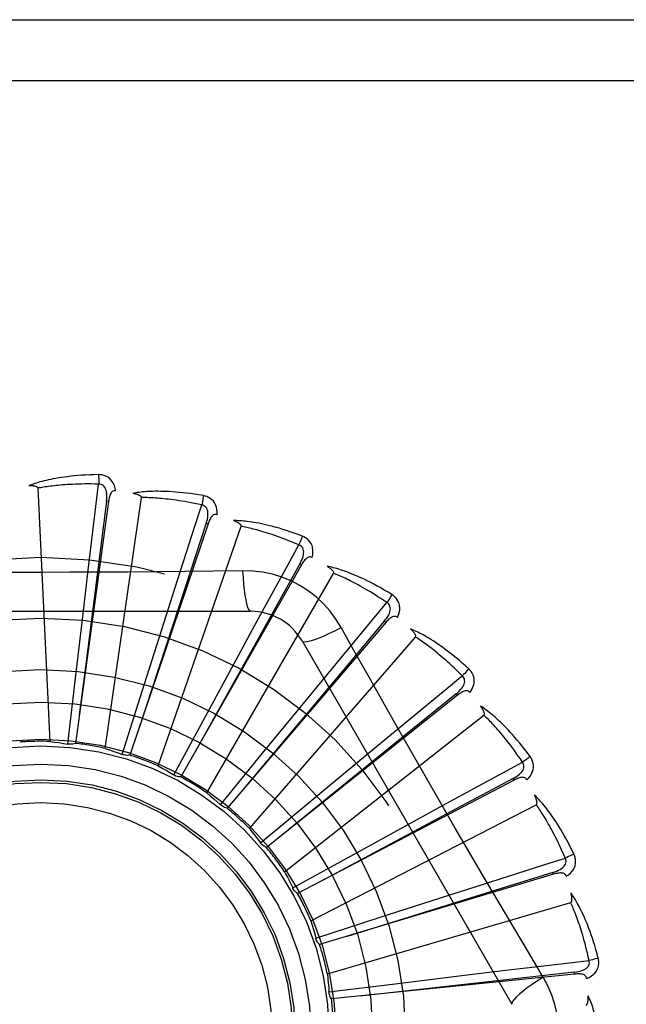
# Model space of a CAD drawing. Header units: inches. Extents: x 0 to 212, y 0 to 138.
# Tile 65 of 256: x 38.041 to 38.34, y 59.96 to 60.446. Entities that reach past the tile are written whole.
import ezdxf

# ---------------------------------------------------------------- set-up
doc = ezdxf.new("R2010")
doc.units = ezdxf.units.IN
doc.header["$LTSCALE"] = 11.6875
doc.header["$MEASUREMENT"] = 0
doc.linetypes.add('HIDDEN', pattern=[0.2, 0.1, -0.1])
doc.layers.add('LEFTHAND_DOOR_ASSEMBLY', color=7, linetype='CONTINUOUS')

msp = doc.modelspace()

# ---------------------------------------------------------------- linework, layer by layer
at = {"layer": 'LEFTHAND_DOOR_ASSEMBLY', "color": 8, "linetype": 'HIDDEN'}
for p, q in [((37.4729163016, 60.4458005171), (38.5349163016, 60.4458005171)), ((37.4429163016, 60.4158005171), (38.5349163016, 60.4158005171)), ((38.0559912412, 60.08997912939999), (38.0500449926, 60.2148062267)), ((38.0847712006, 60.2082823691), (38.0684469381, 60.0890428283)), ((38.0838204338, 60.2084122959), (38.0730632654, 60.1242101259)), ((38.08319454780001, 60.086507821), (38.1009794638, 60.2102046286)), ((38.084771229, 60.2082825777), (38.0838204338, 60.2084122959)), ((38.1338434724, 60.1972265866), (38.095247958, 60.083231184)), ((38.1338435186, 60.1972267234), (38.1329344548, 60.1975340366)), ((38.1092493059, 60.0779509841), (38.1501226, 60.1960466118)), ((38.1799366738, 60.1770836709), (38.1791021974, 60.1775574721)), ((38.0722376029, 60.1528209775), (38.0748002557, 60.174423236)), ((38.1799366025, 60.1770835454), (38.1204647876, 60.07245243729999)), ((38.1332138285, 60.064617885), (38.1956982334, 60.172844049)), ((38.1508748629, 60.1741548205), (38.1367061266, 60.1739454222)), ((38.1110402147, 60.1451393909), (38.1176448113, 60.1658662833)), ((37.9479743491, 60.1541339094), (38.1548582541, 60.1541339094)), ((38.0685412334, 60.1212431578), (38.0722376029, 60.1528209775)), ((38.2213846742, 60.1485813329), (38.143186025, 60.0570961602)), ((38.14768786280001, 60.130253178), (38.1580956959, 60.1493555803)), ((38.221384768, 60.14858144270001), (38.2206550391, 60.14920460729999)), ((38.1014345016, 60.1148317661), (38.1110402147, 60.1451393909)), ((38.1542219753, 60.0469904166), (38.2360591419, 60.14143554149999)), ((38.1801173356, 60.139550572), (38.2835592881, 59.9603838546)), ((38.1325199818, 60.1023111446), (38.14768786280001, 60.130253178)), ((38.0730632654, 60.1242101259), (38.070391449, 60.1031104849)), ((38.1808560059, 60.1087003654), (38.1946909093, 60.125487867)), ((38.0647880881, 60.08866399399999), (38.0685412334, 60.1212431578)), ((38.0915835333, 60.0835516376), (38.1014345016, 60.1148317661)), ((38.256689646, 60.1127500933), (38.1625904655, 60.0377173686)), ((38.2566897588, 60.1127501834), (38.2560911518, 60.1135001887)), ((38.1606741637, 60.0841338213), (38.1808560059, 60.1087003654)), ((38.1169272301, 60.0734605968), (38.1325199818, 60.1023111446)), ((38.1715144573, 60.0257056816), (38.269746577, 60.10295627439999)), ((38.2093458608, 60.0812599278), (38.2261078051, 60.0951257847)), ((38.1399031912, 60.05875558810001), (38.1606741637, 60.0841338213)), ((38.1848794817, 60.0609567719), (38.2093458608, 60.0812599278)), ((38.2845755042, 60.0708848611), (38.17797678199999, 60.0150164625)), ((38.2845756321, 60.07088492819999), (38.2841297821, 60.0717346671)), ((38.1596810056, 60.0399680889), (38.1848794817, 60.0609567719)), ((38.1844662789, 60.0015329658), (38.2955429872, 60.05879698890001)), ((38.23212773, 60.0489236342), (38.25121089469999, 60.05936669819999)), ((38.2042610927, 60.0336176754), (38.23212773, 60.0489236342)), ((38.1755458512, 60.01777712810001), (38.2042610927, 60.0336176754)), ((38.3040343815, 60.02449875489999), (38.1887888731, 59.98981391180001)), ((38.3040345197, 60.0244987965), (38.303757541, 60.0254175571)), ((38.17566545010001, 60.0175357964), (38.1755458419, 60.0177771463)), ((38.2483782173, 60.0128602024), (38.2690928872, 60.019503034)), ((38.2181184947, 60.00310463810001), (38.2483782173, 60.0128602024)), ((38.1926093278, 59.9753459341), (38.3125160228, 60.0105537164)), ((38.186924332, 59.9929847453), (38.2181184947, 60.00310463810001)), ((38.29890621, 59.973844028), (38.2916404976, 59.9860098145)), ((38.3143629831, 59.9752682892), (38.1946359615, 59.9630206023)), ((38.2259508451, 59.9705204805), (38.2575099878, 59.97437305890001)), ((38.2575099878, 59.97437305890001), (38.2791074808, 59.9769755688)), ((38.3143631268, 59.975268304), (38.31426503, 59.9762228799)), ((38.1934051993, 59.9664870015), (38.2259508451, 59.9705204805))]:
    msp.add_line(p, q, dxfattribs=at)
for points in [[(38.0798595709, 60.2215167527), (38.0776312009, 60.2214696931), (38.075498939, 60.2213953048), (38.0734649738, 60.22129659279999), (38.0715231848, 60.2211756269), (38.0696693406, 60.2210341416), (38.0678997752, 60.220874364), (38.0662105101, 60.2206979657), (38.0645981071, 60.22050702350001), (38.0630588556, 60.2203031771), (38.0615894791, 60.2200884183), (38.0601864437, 60.2198643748), (38.0588467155, 60.2196330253), (38.0575667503, 60.2193966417), (38.05634446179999, 60.2191554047), (38.0551770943, 60.21891012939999), (38.0540631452, 60.2186604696), (38.05300080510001, 60.2184058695), (38.0519883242, 60.21814708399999), (38.0510240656, 60.2178841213), (38.0501059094, 60.21761823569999), (38.0492318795, 60.2173502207), (38.0483998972, 60.2170812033), (38.0476079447, 60.2168128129), (38.0468538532, 60.2165441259), (38.0461345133, 60.2162743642), (38.0454508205, 60.2160043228)], [(38.0882488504, 60.2135486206), (38.0880097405, 60.21488570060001), (38.0876620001, 60.2161003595), (38.08720411, 60.2172008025), (38.0866412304, 60.21817618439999), (38.0859758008, 60.2190260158), (38.0852190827, 60.21974722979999), (38.0843727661, 60.22033848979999), (38.0834710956, 60.2208045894), (38.0825384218, 60.2211411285), (38.0816062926, 60.2213666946), (38.0807175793, 60.221492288), (38.0798595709, 60.2215167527)], [(38.0798595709, 60.2215167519), (38.0798964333, 60.2208949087), (38.0799233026, 60.2201843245), (38.0799391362, 60.21940794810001), (38.0799436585, 60.2185799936), (38.0799368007, 60.2177155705), (38.0799189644, 60.2168440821)], [(38.0500449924, 60.2148062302), (38.0500044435, 60.2149743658), (38.0499260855, 60.2151239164), (38.0498061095, 60.2152538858), (38.0496559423, 60.2153672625), (38.0494848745, 60.2154661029), (38.0492955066, 60.21555220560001), (38.0490937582, 60.215627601), (38.0488789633, 60.2156936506), (38.0486521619, 60.2157523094), (38.04841415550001, 60.21580382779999), (38.0481659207, 60.2158490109), (38.0479079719, 60.21588814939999), (38.0476415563, 60.2159217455), (38.0473654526, 60.2159499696), (38.0470792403, 60.21597322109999), (38.0467817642, 60.2159913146), (38.0464664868, 60.2160043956), (38.0461491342, 60.21601187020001), (38.0458449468, 60.21601312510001), (38.0455488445, 60.2160083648)], [(38.0799192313, 60.2168440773), (38.0780693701, 60.21688397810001), (38.0762934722, 60.2169069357), (38.0745930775, 60.2169122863), (38.0729635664, 60.2169020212), (38.0714017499, 60.21687746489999), (38.0699048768, 60.21683995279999), (38.068469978, 60.21679090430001), (38.0670945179, 60.2167313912), (38.0657757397, 60.2166626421), (38.0645113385, 60.2165856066), (38.0632987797, 60.2165013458), (38.0621359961, 60.2164107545), (38.0610207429, 60.2163148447), (38.0599510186, 60.21621432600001), (38.0589246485, 60.2161101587), (38.05793990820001, 60.2160026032), (38.0569948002, 60.2158922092), (38.0560879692, 60.21577907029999), (38.0552178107, 60.21566336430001), (38.0543830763, 60.2155453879), (38.0535824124, 60.215425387), (38.0528145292, 60.2153036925), (38.0520781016, 60.2151806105), (38.0513718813, 60.215056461), (38.050693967, 60.2149317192), (38.0500449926, 60.2148062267)], [(38.0748002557, 60.174423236), (38.0785889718, 60.205876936), (38.0799192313, 60.2168440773)], [(38.0838189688, 60.2084121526), (38.0839292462, 60.2094440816), (38.0839856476, 60.21042528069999), (38.0839854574, 60.2113584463), (38.0839264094, 60.21224012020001), (38.0838038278, 60.21306985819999), (38.0836165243, 60.2138407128), (38.0833647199, 60.214550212), (38.0830430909, 60.2151813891), (38.0826480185, 60.215716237), (38.0821849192, 60.2161529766), (38.0816555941, 60.2164830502), (38.081085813, 60.2167084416), (38.080504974, 60.2168287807), (38.0799149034, 60.2168445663)], [(38.0882524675, 60.2135480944), (38.0877906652, 60.2135658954), (38.0873640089, 60.2134999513), (38.0869709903, 60.21334523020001), (38.086616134, 60.2131168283), (38.0863060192, 60.2128271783), (38.0860329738, 60.2124792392), (38.08579237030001, 60.2120777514), (38.0855816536, 60.211629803), (38.0853979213, 60.2111423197), (38.0852375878, 60.2106205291), (38.08509666, 60.2100713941), (38.0849734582, 60.209496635), (38.0848645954, 60.2089007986), (38.0847712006, 60.2082823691)], [(38.1315252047, 60.211151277), (38.1293281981, 60.2115267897), (38.1272203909, 60.2118572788), (38.1252045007, 60.2121452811), (38.1232749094, 60.2123939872), (38.1214277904, 60.2126059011), (38.1196599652, 60.2127839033), (38.1179678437, 60.2129303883), (38.1163484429, 60.2130480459), (38.1147984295, 60.2131391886), (38.1133149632, 60.2132063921), (38.111894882, 60.2132519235), (38.1105355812, 60.2132783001), (38.1092340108, 60.2132884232), (38.1079881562, 60.21328286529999), (38.1067954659, 60.2132629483), (38.1056543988, 60.2132286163), (38.1045630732, 60.2131796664), (38.1035199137, 60.2131171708), (38.1025233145, 60.21304144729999), (38.1015714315, 60.2129541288), (38.1006624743, 60.2128563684), (38.0997946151, 60.2127496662), (38.0989661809, 60.212636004), (38.0981748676, 60.2125148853), (38.09741747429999, 60.2123861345), (38.096695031, 60.2122503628)], [(38.1009794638, 60.2102046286), (38.1009714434, 60.2103774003), (38.1009227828, 60.2105390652), (38.1008295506, 60.2106893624), (38.1007035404, 60.2108290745), (38.1005542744, 60.210958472), (38.1003846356, 60.2110788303), (38.1002008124, 60.2111910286), (38.1000024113, 60.2112965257), (38.099790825, 60.21139704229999), (38.0995668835, 60.2114926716), (38.0993316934, 60.2115840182), (38.099085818, 60.2116712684), (38.0988305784, 60.21175467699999), (38.0985648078, 60.2118346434), (38.0982881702, 60.21191163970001), (38.0979994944, 60.2119857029), (38.097697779, 60.2120572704), (38.0973821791, 60.21212561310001), (38.0970513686, 60.2121900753), (38.0967057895, 60.2122508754)], [(38.1315252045, 60.2111512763), (38.1314441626, 60.2105368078), (38.1313367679, 60.20983789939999), (38.1312065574, 60.2090784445), (38.1310551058, 60.2082677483), (38.1308839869, 60.2074153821), (38.1306992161, 60.2065518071)], [(38.1382548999, 60.2017394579), (38.1382731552, 60.2030976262), (38.1381615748, 60.2043561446), (38.1379202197, 60.2055233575), (38.1375521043, 60.206587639), (38.13705953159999, 60.2075480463), (38.136452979, 60.208399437), (38.1357338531, 60.2091401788), (38.1349366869, 60.2097684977), (38.1340845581, 60.2102754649), (38.1332119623, 60.2106733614), (38.1323630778, 60.21096487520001), (38.1315252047, 60.211151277)], [(38.1306994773, 60.2065517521), (38.1288907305, 60.20694166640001), (38.1271513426, 60.2073006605), (38.1254826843, 60.2076277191), (38.1238806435, 60.2079258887), (38.1223423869, 60.2081972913), (38.1208654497, 60.2084436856), (38.1194471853, 60.208667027), (38.1180853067, 60.2088688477), (38.1167773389, 60.2090508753), (38.1155211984, 60.2092144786), (38.1143145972, 60.2093611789), (38.1131556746, 60.2094922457), (38.11204241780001, 60.2096090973), (38.1109729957, 60.2097128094), (38.1099454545, 60.2098047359), (38.1089581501, 60.2098854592), (38.10800922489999, 60.2099558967), (38.1070973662, 60.2100163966), (38.1062210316, 60.2100674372), (38.1053790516, 60.21010954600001), (38.1045701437, 60.2101432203), (38.1037931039, 60.2101690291), (38.1030466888, 60.2101875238), (38.1023297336, 60.2101992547), (38.1016404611, 60.21020504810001), (38.1009794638, 60.2102046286)], [(38.1176448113, 60.1658662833), (38.1273177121, 60.1960345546), (38.1306994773, 60.2065517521)], [(38.1329329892, 60.1975341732), (38.1332365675, 60.1985265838), (38.1334776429, 60.19947937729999), (38.1336540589, 60.2003957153), (38.1337629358, 60.2012726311), (38.1337995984, 60.2021105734), (38.1337615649, 60.2029029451), (38.1336485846, 60.20364727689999), (38.1334522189, 60.2043279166), (38.1331655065, 60.2049278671), (38.1327934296, 60.2054443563), (38.1323361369, 60.2058686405), (38.1318193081, 60.2061977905), (38.1312717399, 60.2064258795), (38.1306953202, 60.2065530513)], [(38.1382586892, 60.2017382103), (38.1378083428, 60.2018431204), (38.137376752, 60.2018591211), (38.13696150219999, 60.2017815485), (38.1365698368, 60.2016243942), (38.136210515, 60.20139864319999), (38.1358765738, 60.2011086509), (38.1355643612, 60.2007599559), (38.13527270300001, 60.200359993), (38.135000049, 60.1999161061), (38.1347438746, 60.1994341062), (38.1345015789, 60.1989215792), (38.1342718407, 60.1983805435), (38.1340521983, 60.1978161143), (38.1338434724, 60.1972265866)], [(38.1329344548, 60.1975340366), (38.1228486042, 60.16688152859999), (38.0998196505, 60.0966766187)], [(38.1802954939, 60.1911953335), (38.1782092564, 60.1919798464), (38.1762020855, 60.1927032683), (38.1742771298, 60.1933675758), (38.1724294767, 60.193976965), (38.1706558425, 60.1945346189), (38.1689536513, 60.1950439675), (38.1673198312, 60.1955080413), (38.1657519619, 60.1959300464), (38.1642472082, 60.19631288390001), (38.1628032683, 60.1966596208), (38.1614174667, 60.1969730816), (38.1600877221, 60.1972562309), (38.1588115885, 60.1975124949), (38.1575871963, 60.1977428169), (38.1564122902, 60.1979489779), (38.1552853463, 60.19813121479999), (38.1542044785, 60.1982896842), (38.1531683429, 60.1984257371), (38.1521754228, 60.1985399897), (38.1512242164, 60.1986343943), (38.1503131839, 60.1987104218), (38.1494408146, 60.1987698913), (38.1486058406, 60.1988150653), (38.1478059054, 60.19884589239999), (38.147037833, 60.1988628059), (38.1463027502, 60.1988662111)], [(38.1501226, 60.1960466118), (38.1501474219, 60.1962177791), (38.1501302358, 60.1963857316), (38.1500671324, 60.196550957), (38.1499698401, 60.196711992), (38.1498477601, 60.1968672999), (38.1497039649, 60.1970175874), (38.1495446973, 60.1971625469), (38.149369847, 60.1973036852), (38.1491811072, 60.1974424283), (38.1489793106, 60.1975787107), (38.1487656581, 60.1977129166), (38.1485407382, 60.1978451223), (38.1483058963, 60.19797532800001), (38.1480600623, 60.1981041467), (38.1478029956, 60.19823210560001), (38.1475335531, 60.1983594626), (38.147245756, 60.19848876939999), (38.1469538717, 60.1986136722), (38.146671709, 60.1987279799), (38.1463946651, 60.1988337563)], [(38.1786142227, 60.1868351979), (38.1769119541, 60.18756037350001), (38.1752719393, 60.1882420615), (38.1736953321, 60.1888790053), (38.1721786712, 60.18947497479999), (38.1707195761, 60.1900325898), (38.1693159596, 60.1905540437), (38.1679655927, 60.1910417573), (38.1666665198, 60.19149766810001), (38.1654166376, 60.1919239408), (38.1642141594, 60.1923223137), (38.1630571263, 60.1926947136), (38.1619439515, 60.1930427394), (38.1608729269, 60.1933681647), (38.1598424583, 60.193672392), (38.1588508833, 60.1939571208), (38.15789669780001, 60.1942232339), (38.1569782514, 60.1944719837), (38.1560943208, 60.1947039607), (38.1552434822, 60.1949199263), (38.154424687, 60.1951206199), (38.1536367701, 60.1953067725), (38.1528786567, 60.1954791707), (38.1521492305, 60.1956385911), (38.1514474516, 60.1957857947), (38.1507717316, 60.1959219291), (38.1501226, 60.1960466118)], [(38.1580956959, 60.1493555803), (38.1733031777, 60.17714806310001), (38.1786142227, 60.1868351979)], [(38.1791007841, 60.1775578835), (38.1795866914, 60.17847490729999), (38.1800037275, 60.1793648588), (38.1803503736, 60.1802312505), (38.1806232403, 60.1810717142), (38.180817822, 60.1818875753), (38.1809304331, 60.1826728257), (38.1809603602, 60.1834250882), (38.180896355, 60.1841305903), (38.18072836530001, 60.1847739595), (38.1804607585, 60.1853515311), (38.1800920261, 60.1858546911), (38.179646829, 60.1862757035), (38.1791523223, 60.1866032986), (38.1786103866, 60.1868372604)], [(38.1802954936, 60.1911953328), (38.1800996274, 60.1906073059), (38.1798619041, 60.1899413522), (38.1795903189, 60.1892202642), (38.179288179, 60.1884528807), (38.1789588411, 60.1876483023), (38.1786139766, 60.1868353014)], [(38.1851223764, 60.1806799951), (38.1853973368, 60.1820101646), (38.1855259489, 60.1832670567), (38.1855098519, 60.1844588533), (38.1853498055, 60.1855735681), (38.1850478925, 60.1866098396), (38.1846134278, 60.1875606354), (38.1840474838, 60.1884240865), (38.1833836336, 60.18919191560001), (38.182642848, 60.1898509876), (38.1818613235, 60.19040683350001), (38.1810829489, 60.1908537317), (38.1802954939, 60.1911953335)], [(38.1791021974, 60.1775574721), (38.163397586, 60.1493676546), (38.127498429, 60.084789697)], [(38.1851251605, 60.18067829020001), (38.1847032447, 60.1808663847), (38.1842827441, 60.18096368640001), (38.1838603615, 60.18096608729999), (38.1834459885, 60.180885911), (38.1830504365, 60.1807322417), (38.1826676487, 60.1805106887), (38.1822950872, 60.1802273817), (38.1819330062, 60.1798898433), (38.1815812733, 60.17950557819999), (38.1812385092, 60.17908077), (38.1809035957, 60.17862335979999), (38.1805756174, 60.1781355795), (38.1802531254, 60.1776229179), (38.1799366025, 60.1770835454)], [(38.1367061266, 60.1739454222), (38.1083747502, 60.17363825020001), (38.0941638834, 60.1735085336), (38.0799344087, 60.1734159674), (38.0657048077, 60.173348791), (38.0514660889, 60.1733320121), (38.0372261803, 60.17334580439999), (38.0229916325, 60.1734113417), (38.0087564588, 60.17350291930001)], [(38.1508747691, 60.17415679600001), (38.1510703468, 60.1707701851), (38.1513242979, 60.1675855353), (38.1516270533, 60.164702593), (38.1519773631, 60.1621032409), (38.1523751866, 60.159792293), (38.1528150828, 60.1578300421), (38.1532908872, 60.1562482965), (38.1537953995, 60.1550856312), (38.1543228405, 60.1543737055), (38.1548579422, 60.1541339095)], [(38.1994476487, 60.1461113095), (38.196850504, 60.1503094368), (38.1939109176, 60.1542325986), (38.1906385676, 60.1578690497), (38.18705769, 60.1611944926), (38.183186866, 60.1641917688), (38.1790611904, 60.1668320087), (38.1747125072, 60.1690884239), (38.17017888, 60.17094731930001), (38.1655020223, 60.172394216), (38.1607064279, 60.17341764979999), (38.1558256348, 60.174005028), (38.1508748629, 60.1741548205)], [(38.2244077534, 60.162370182), (38.2225076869, 60.16353534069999), (38.2206736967, 60.1646255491), (38.2189092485, 60.16564215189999), (38.2172103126, 60.1665901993), (38.2155742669, 60.1674734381), (38.2139992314, 60.1682957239), (38.2124827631, 60.1690606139), (38.2110230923, 60.169771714), (38.2096179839, 60.1704324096), (38.2082657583, 60.171046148), (38.2069643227, 60.1716162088), (38.2057121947, 60.172145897), (38.2045076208, 60.1726390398), (38.2033489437, 60.1730969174), (38.2022342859, 60.1735217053), (38.2011621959, 60.1739139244), (38.2001308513, 60.1742740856), (38.1991391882, 60.1746037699), (38.1981858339, 60.1749038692), (38.1972696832, 60.1751765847), (38.1963895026, 60.1754236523), (38.1955441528, 60.1756471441), (38.1947328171, 60.1758495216), (38.1939531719, 60.1760311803), (38.1932021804, 60.1761931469), (38.192481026, 60.1763356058)], [(38.1956982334, 60.172844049), (38.1957550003, 60.17300742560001), (38.1957699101, 60.1731755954), (38.1957392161, 60.1733497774), (38.1956741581, 60.17352631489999), (38.1955836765, 60.17370192), (38.1954709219, 60.1738767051), (38.1953419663, 60.1740491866), (38.1951969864, 60.1742208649), (38.1950379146, 60.1743928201), (38.1948655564, 60.1745648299), (38.1946811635, 60.1747370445), (38.1944853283, 60.1749094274), (38.1942793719, 60.1750817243), (38.19406235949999, 60.1752547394), (38.1938341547, 60.1754290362), (38.1935936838, 60.175605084), (38.193340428, 60.1757835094), (38.1930725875, 60.1759644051), (38.1927879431, 60.1761481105), (38.1924872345, 60.1763345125)], [(38.2219317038, 60.1584070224), (38.2203974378, 60.1594412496), (38.2189160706, 60.1604209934), (38.2174884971, 60.1613448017), (38.21611203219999, 60.1622170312), (38.2147848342, 60.1630407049), (38.2135052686, 60.1638183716), (38.2122716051, 60.1645528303), (38.2110822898, 60.1652463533), (38.2099356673, 60.16590146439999), (38.208830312, 60.1665202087), (38.207764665, 60.1671048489), (38.2067374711, 60.1676572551), (38.2057473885, 60.1681794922), (38.2047931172, 60.1686732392), (38.2038733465, 60.1691404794), (38.2029867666, 60.1695823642), (38.2021319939, 60.170000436), (38.201307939, 60.1703955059), (38.200513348, 60.1707685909), (38.199747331, 60.1711206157), (38.1990088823, 60.1714525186), (38.1982970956, 60.1717652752), (38.1976110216, 60.1720598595), (38.1969497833, 60.1723372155), (38.196312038, 60.1725987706), (38.1956982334, 60.172844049)], [(38.1946909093, 60.125487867), (38.2148833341, 60.1499000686), (38.2219317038, 60.1584070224)], [(38.2206537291, 60.1492052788), (38.2213044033, 60.1500137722), (38.2218823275, 60.15080871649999), (38.222386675, 60.15159384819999), (38.2228136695, 60.1523674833), (38.2231591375, 60.1531317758), (38.2234183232, 60.153881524), (38.2235900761, 60.1546145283), (38.2236607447, 60.1553193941), (38.2236175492, 60.1559829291), (38.2234640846, 60.1566007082), (38.2231972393, 60.15716455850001), (38.2228397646, 60.1576622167), (38.222416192, 60.1580774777), (38.2219283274, 60.1584097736)], [(38.224407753, 60.1623701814), (38.2241041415, 60.1618298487), (38.2237446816, 60.1612209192), (38.2233415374, 60.16056426), (38.2228996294, 60.1598679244), (38.2224239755, 60.1591402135), (38.2219314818, 60.15840717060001)], [(38.2271573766, 60.1511313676), (38.2276791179, 60.1523855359), (38.2280432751, 60.1535954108), (38.2282530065, 60.1547687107), (38.2283067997, 60.1558935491), (38.2282064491, 60.1569682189), (38.2279597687, 60.1579840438), (38.2275674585, 60.1589389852), (38.2270609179, 60.1598185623), (38.2264582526, 60.1606059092), (38.2257960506, 60.1612996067), (38.2251163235, 60.1618857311), (38.2244077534, 60.162370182)], [(38.2206550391, 60.14920460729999), (38.1998992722, 60.1244963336), (38.1524274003, 60.0678793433)], [(38.2271604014, 60.1511288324), (38.2267825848, 60.1513931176), (38.22638853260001, 60.1515682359), (38.2259741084, 60.1516508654), (38.225551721, 60.1516509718), (38.2251340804, 60.1515751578), (38.2247161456, 60.1514301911), (38.2242965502, 60.1512225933), (38.2238769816, 60.1509597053), (38.223458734, 60.1506489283), (38.2230416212, 60.1502966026), (38.2226260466, 60.1499107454), (38.2222115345, 60.1494937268), (38.2217977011, 60.1490512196), (38.2213846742, 60.1485813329)], [(38.1801174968, 60.1395502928), (38.1805779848, 60.13921170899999), (38.1814221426, 60.1391051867), (38.1826145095, 60.13922938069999), (38.1841441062, 60.1395756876), (38.1860113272, 60.140145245), (38.1881965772, 60.1409381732), (38.1906699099, 60.1419444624), (38.1933974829, 60.1431531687), (38.1963525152, 60.1445558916), (38.19944943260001, 60.1461122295)], [(38.227282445, 60.0965962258), (38.2133139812, 60.1213478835), (38.2063760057, 60.1336920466), (38.1994476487, 60.1461113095)], [(38.2622676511, 60.12571763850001), (38.260622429, 60.1272213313), (38.2590279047, 60.128638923), (38.2574877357, 60.12997107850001), (38.2559989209, 60.1312235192), (38.2545595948, 60.1324004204), (38.2531686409, 60.1335059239), (38.2518243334, 60.1345439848), (38.2505256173, 60.1355184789), (38.2492709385, 60.1364331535), (38.2480593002, 60.1372917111), (38.246889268, 60.1380977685), (38.2457600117, 60.1388548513), (38.2446705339, 60.13956704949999), (38.2436194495, 60.1402359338), (38.2426053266, 60.14086399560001), (38.2416268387, 60.14145202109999), (38.2406822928, 60.142000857), (38.2397709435, 60.1425122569), (38.2388916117, 60.14298735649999), (38.2380436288, 60.1434285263), (38.2372261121, 60.1438377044), (38.2364383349, 60.1442171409), (38.2356799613, 60.1445694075), (38.2349487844, 60.1448953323), (38.2342420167, 60.1451964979), (38.2335608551, 60.1454728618)], [(38.2360591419, 60.14143554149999), (38.2361458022, 60.1415852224), (38.2361922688, 60.14174753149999), (38.2361950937, 60.1419243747), (38.2361646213, 60.1421100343), (38.2361090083, 60.1422995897), (38.2360313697, 60.14249255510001), (38.2359373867, 60.1426863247), (38.2358275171, 60.1428823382), (38.2357038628, 60.1430812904), (38.2355671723, 60.1432828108), (38.2354187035, 60.1434868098), (38.235259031, 60.1436931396), (38.2350894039, 60.14390130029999), (38.2349090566, 60.1441122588), (38.2347179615, 60.1443265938), (38.2345151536, 60.1445449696), (38.2343000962, 60.1447682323), (38.2340714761, 60.1449964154), (38.2338276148, 60.1452298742), (38.2335690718, 60.1454684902)], [(38.2590863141, 60.1222946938), (38.257775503, 60.1236005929), (38.2565063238, 60.1248429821), (38.2552793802, 60.1260202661), (38.2540928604, 60.1271372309), (38.2529455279, 60.1281971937), (38.2518362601, 60.1292029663), (38.2507638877, 60.1301576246), (38.2497273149, 60.1310636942), (38.248725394, 60.1319239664), (38.247757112, 60.132740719), (38.2468213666, 60.13351646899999), (38.245917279, 60.13425329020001), (38.2450439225, 60.1349534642), (38.2442003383, 60.1356188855), (38.2433856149, 60.1362517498), (38.2425986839, 60.1368534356), (38.2418384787, 60.1374257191), (38.241104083, 60.1379696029), (38.2403944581, 60.1384863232), (38.2397089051, 60.1389769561), (38.2390466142, 60.1394426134), (38.23840688, 60.1398844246), (38.2377889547, 60.1403035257), (38.2371921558, 60.1407010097), (38.236615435, 60.14107853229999), (38.2360591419, 60.14143554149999)], [(38.2622676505, 60.125717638), (38.261867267, 60.1252445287), (38.2613990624, 60.1247146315), (38.26087893, 60.12414613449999), (38.2603132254, 60.1235460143), (38.2597084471, 60.12292147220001), (38.2590861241, 60.1222948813)], [(38.26284061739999, 60.1141615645), (38.263590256, 60.1152942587), (38.2641767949, 60.1164133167), (38.264604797, 60.1175257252), (38.2648705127, 60.1186200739), (38.2649753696, 60.1196943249), (38.2649254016, 60.1207384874), (38.2647209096, 60.1217504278), (38.2643899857, 60.122709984), (38.2639472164, 60.1235971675), (38.2634282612, 60.1244036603), (38.2628717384, 60.1251078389), (38.2622676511, 60.12571763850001)], [(38.2261078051, 60.0951257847), (38.250555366, 60.11527538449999), (38.2590863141, 60.1222946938)], [(38.2560899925, 60.1135010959), (38.2568819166, 60.114171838), (38.2575998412, 60.1148430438), (38.2582436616, 60.1155185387), (38.2588093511, 60.1161973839), (38.25929321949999, 60.1168824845), (38.2596896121, 60.1175696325), (38.2599969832, 60.1182568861), (38.2601997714, 60.11893563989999), (38.2602829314, 60.1195953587), (38.2602491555, 60.1202310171), (38.2600938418, 60.1208351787), (38.2598370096, 60.1213914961), (38.2594996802, 60.1218794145), (38.2590835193, 60.1222980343)], [(38.2628426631, 60.1141588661), (38.2625208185, 60.1144903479), (38.2621665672, 60.1147369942), (38.2617753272, 60.1148962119), (38.2613608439, 60.11497578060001), (38.260936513, 60.1149801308), (38.2604988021, 60.114916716), (38.2600476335, 60.11479217), (38.2595860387, 60.1146133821), (38.2591166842, 60.1143873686), (38.2586405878, 60.1141203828), (38.2581596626, 60.1138202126), (38.2576738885, 60.1134892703), (38.2571839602, 60.1131331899), (38.256689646, 60.1127500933)], [(38.2560911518, 60.1135001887), (38.2310343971, 60.0931664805), (38.1737055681, 60.04655674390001)], [(38.2925068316, 60.08256242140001), (38.2911759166, 60.0843503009), (38.2898784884, 60.0860440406), (38.2886182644, 60.0876436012), (38.2873933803, 60.0891551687), (38.2862027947, 60.0905831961), (38.2850461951, 60.0919319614), (38.2839226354, 60.0932056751), (38.282831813, 60.09440834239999), (38.2817729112, 60.0955439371), (38.2807456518, 60.0966162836), (38.279749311, 60.0976292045), (38.2787837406, 60.0985863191), (38.2778487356, 60.0994918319), (38.2769432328, 60.1003475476), (38.2760662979, 60.1011561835), (38.2752167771, 60.1019187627), (38.2743931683, 60.1026364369), (38.2735950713, 60.1033110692), (38.2728215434, 60.10394399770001), (38.2720723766, 60.10453767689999), (38.2713470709, 60.1050941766), (38.2706453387, 60.105615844), (38.2699673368, 60.1061052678), (38.2693110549, 60.1065636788), (38.2686740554, 60.1069931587), (38.2680575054, 60.107393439)], [(38.269746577, 60.10295627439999), (38.2698599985, 60.1030868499), (38.2699363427, 60.103237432), (38.2699725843, 60.10341054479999), (38.2699777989, 60.10359861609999), (38.2699590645, 60.1037952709), (38.26991934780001, 60.1039994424), (38.2698637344, 60.1042074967), (38.2697929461, 60.1044207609), (38.2697091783, 60.1046395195), (38.269613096, 60.104863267), (38.2695059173, 60.1050916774), (38.2693881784, 60.1053244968), (38.2692610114, 60.1055609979), (38.2691238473, 60.105802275), (38.2689767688, 60.1060489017), (38.2688189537, 60.1063017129), (38.2686467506, 60.1065660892), (38.2684687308, 60.106828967), (38.268293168, 60.107077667), (38.2681173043, 60.1073164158)], [(38.288735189, 60.0798034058), (38.287695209, 60.0813337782), (38.2866840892, 60.0827939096), (38.28570212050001, 60.0841821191), (38.2847484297, 60.08550344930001), (38.2838224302, 60.0867613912), (38.2829235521, 60.08795891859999), (38.2820512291, 60.0890992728), (38.2812048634, 60.0901851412), (38.280383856, 60.0912194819), (38.2795876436, 60.0922047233), (38.27881562, 60.0931435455), (38.2780673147, 60.09403815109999), (38.2773422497, 60.0948909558), (38.2766398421, 60.0957040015), (38.2759596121, 60.0964796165), (38.2753007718, 60.0972193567), (38.2746626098, 60.09792516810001), (38.2740444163, 60.0985982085), (38.2734454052, 60.0992398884), (38.2728650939, 60.0998513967), (38.2723028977, 60.1004339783), (38.2717583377, 60.1009888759), (38.2712308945, 60.1015173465), (38.2707201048, 60.1020205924), (38.2702252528, 60.1025004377), (38.269746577, 60.10295627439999)], [(38.2916404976, 59.9860098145), (38.2772087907, 60.01039192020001), (38.2699910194, 60.0226340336), (38.2627961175, 60.034910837), (38.2556231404, 60.0472004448), (38.2484892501, 60.0595231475), (38.2413812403, 60.0718621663), (38.2343207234, 60.0842224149), (38.227282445, 60.0965962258)], [(38.0559912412, 60.08997912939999), (38.058201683, 60.0896997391), (38.0604046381, 60.0893874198), (38.0626001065, 60.0890421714), (38.0647880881, 60.08866399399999)], [(38.0684469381, 60.0890428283), (38.067861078, 60.0888359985), (38.0672608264, 60.0886864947), (38.0666402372, 60.0885937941), (38.0660146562, 60.0885586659), (38.0653993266, 60.0885821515), (38.0647881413, 60.0886639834)], [(38.08319454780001, 60.086507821), (38.0853121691, 60.0858151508), (38.0874162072, 60.0850915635), (38.0895066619, 60.0843370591), (38.0915835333, 60.0835516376)], [(38.095247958, 60.083231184), (38.0946335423, 60.0831389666), (38.0940158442, 60.0831057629), (38.0933889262, 60.08313218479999), (38.0927680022, 60.08321608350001), (38.0921682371, 60.0833555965), (38.0915835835, 60.0835516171)], [(38.292506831, 60.08256242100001), (38.2920241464, 60.0821736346), (38.2914641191, 60.0817419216), (38.2908457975, 60.0812821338), (38.2901767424, 60.08079991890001), (38.2894646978, 60.080301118), (38.2887350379, 60.0798036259)], [(38.2908824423, 60.0711067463), (38.2918328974, 60.0720771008), (38.2926206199, 60.0730649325), (38.2932514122, 60.0740762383), (38.293719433, 60.0751005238), (38.2940256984, 60.0761355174), (38.2941742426, 60.0771702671), (38.2941649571, 60.0782026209), (38.2940216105, 60.0792074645), (38.2937547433, 60.0801624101), (38.293397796, 60.08105254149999), (38.292984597, 60.0818493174), (38.2925068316, 60.08256242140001)], [(38.1092493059, 60.0779509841), (38.1111975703, 60.0768700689), (38.1131266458, 60.0757613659), (38.1150365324, 60.0746248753), (38.1169272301, 60.0734605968)], [(38.25121089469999, 60.05936669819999), (38.2790299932, 60.0745254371), (38.288735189, 60.0798034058)], [(38.2841288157, 60.0717357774), (38.2850333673, 60.07224452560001), (38.2858653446, 60.0727677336), (38.2866253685, 60.0733091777), (38.2873093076, 60.0738686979), (38.287914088, 60.07444984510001), (38.2884333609, 60.0750495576), (38.2888652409, 60.0756662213), (38.28919281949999, 60.0762943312), (38.2893993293, 60.0769263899), (38.2894864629, 60.07755695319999), (38.2894482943, 60.0781795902), (38.2893013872, 60.0787744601), (38.2890624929, 60.0793174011), (38.2887330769, 60.0798072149)], [(38.1204647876, 60.07245243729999), (38.1198440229, 60.0724781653), (38.1192312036, 60.0725624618), (38.1186206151, 60.0727070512), (38.11802679, 60.0729069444), (38.1174642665, 60.0731574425), (38.1169272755, 60.0734605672)], [(38.2841297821, 60.0717346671), (38.2556776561, 60.0565104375), (38.1905638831, 60.0215925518)], [(38.2908840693, 60.0711035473), (38.2906306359, 60.0714901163), (38.2903293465, 60.07179944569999), (38.2899752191, 60.0720298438), (38.2895831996, 60.0721863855), (38.2891672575, 60.0722709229), (38.2887253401, 60.07229143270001), (38.2882586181, 60.07225444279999), (38.2877713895, 60.0721661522), (38.2872675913, 60.0720329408), (38.2867494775, 60.0718607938), (38.2862204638, 60.0716570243), (38.285681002, 60.0714240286), (38.2851328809, 60.0711672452), (38.2845755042, 60.0708848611)], [(38.1332138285, 60.064617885), (38.1349223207, 60.0631877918), (38.1366067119, 60.0617340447), (38.1382670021, 60.0602566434), (38.1399031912, 60.05875558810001)], [(38.3140323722, 60.03446427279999), (38.313063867, 60.03647172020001), (38.3121104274, 60.0383803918), (38.3111756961, 60.04018954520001), (38.3102590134, 60.0419056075), (38.3093601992, 60.0435331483), (38.3084797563, 60.0450764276), (38.3076175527, 60.0465397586), (38.3067740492, 60.0479271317), (38.3059491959, 60.0492426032), (38.3051434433, 60.05048998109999), (38.3043568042, 60.0516731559), (38.3035898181, 60.0527957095), (38.3028430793, 60.0538618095), (38.3021158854, 60.0548734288), (38.3014078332, 60.0558334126), (38.3007179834, 60.0567429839), (38.300045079, 60.05760355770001), (38.2993890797, 60.0584170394), (38.298749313, 60.0591849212), (38.2981260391, 60.0599096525), (38.2975191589, 60.0605933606), (38.2969288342, 60.0612384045), (38.2963557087, 60.0618472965), (38.2957980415, 60.0624216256), (38.2952538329, 60.06296389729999), (38.2947241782, 60.063473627)], [(38.2955429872, 60.05879698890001), (38.2956790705, 60.0589037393), (38.2957825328, 60.05903715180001), (38.2958508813, 60.05920027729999), (38.2958915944, 60.0593839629), (38.2959104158, 60.0595806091), (38.2959100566, 60.05978860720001), (38.2958948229, 60.0600034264), (38.2958656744, 60.0602262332), (38.2958248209, 60.0604568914), (38.2957728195, 60.06069477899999), (38.2957108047, 60.0609393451), (38.2956392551, 60.0611902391), (38.2955591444, 60.0614465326), (38.2954701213, 60.06170940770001), (38.2953723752, 60.0619794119), (38.2952652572, 60.0622575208), (38.2951485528, 60.0625447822), (38.2950211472, 60.06284152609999), (38.2948817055, 60.0631485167), (38.2947306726, 60.0634654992)], [(38.143186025, 60.0570961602), (38.1425813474, 60.0572389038), (38.1419955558, 60.0574376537), (38.1414233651, 60.0576951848), (38.1408781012, 60.05800384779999), (38.1403731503, 60.05835627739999), (38.1399032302, 60.0587555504)], [(38.309806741, 60.0324689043), (38.3090751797, 60.0341684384), (38.3083586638, 60.035793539), (38.307657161, 60.0373425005), (38.3069707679, 60.0388204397), (38.3062995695, 60.0402308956), (38.3056435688, 60.0415768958), (38.3050028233, 60.0428617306), (38.3043772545, 60.0440881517), (38.3037668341, 60.0452591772), (38.3031714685, 60.0463772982), (38.3025910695, 60.04744526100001), (38.3020255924, 60.04846531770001), (38.3014750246, 60.0494399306), (38.3009391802, 60.050371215), (38.300418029, 60.051261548), (38.29991109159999, 60.0521126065), (38.2994180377, 60.0529264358), (38.29893838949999, 60.0537043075), (38.298471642, 60.0544477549), (38.2980175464, 60.0551580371), (38.2975757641, 60.055836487), (38.29714606, 60.0564844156), (38.2967281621, 60.0571031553), (38.296321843, 60.0576939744), (38.2959267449, 60.05825879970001), (38.2955429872, 60.05879698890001)], [(38.1542219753, 60.0469904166), (38.1556284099, 60.0452635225), (38.1570070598, 60.04351750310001), (38.158357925, 60.04175235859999), (38.1596810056, 60.0399680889)], [(38.1625904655, 60.0377173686), (38.1620237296, 60.0379719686), (38.1614861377, 60.03827798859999), (38.1609730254, 60.03863915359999), (38.1604960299, 60.0390454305), (38.1600669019, 60.0394870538), (38.1596810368, 60.0399680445)], [(38.2690928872, 60.019503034), (38.2992780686, 60.0291230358), (38.309806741, 60.0324689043)], [(38.3037568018, 60.0254188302), (38.3047412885, 60.0257471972), (38.3056572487, 60.0261034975), (38.306506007, 60.0264913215), (38.3072834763, 60.0269112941), (38.3079873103, 60.0273674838), (38.3086106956, 60.0278580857), (38.3091514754, 60.0283818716), (38.3095920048, 60.0289366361), (38.3099144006, 60.0295181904), (38.3101192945, 60.03012086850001), (38.3101996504, 60.0307394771), (38.310167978, 60.0313513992), (38.310036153, 60.0319297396), (38.3098053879, 60.0324730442)], [(38.3140323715, 60.0344642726), (38.3134848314, 60.03417386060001), (38.3128532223, 60.0338559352), (38.3121590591, 60.0335214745), (38.311410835, 60.0331745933), (38.3106172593, 60.0328195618), (38.3098066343, 60.03246914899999)], [(38.310269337, 60.02352303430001), (38.3113862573, 60.0242959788), (38.3123466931, 60.0251168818), (38.313157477, 60.0259905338), (38.3138108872, 60.0269077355), (38.3143074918, 60.02786606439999), (38.3146491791, 60.0288540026), (38.3148354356, 60.0298694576), (38.31488484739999, 60.0308832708), (38.3148035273, 60.0318714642), (38.3146214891, 60.0328130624), (38.3143665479, 60.0336736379), (38.3140323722, 60.03446427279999)], [(38.1715144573, 60.0257056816), (38.1722197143, 60.0244012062), (38.1729116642, 60.0230898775), (38.173590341, 60.0217716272), (38.174255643, 60.0204466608), (38.1749074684, 60.01911518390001), (38.1755458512, 60.01777712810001)], [(38.303757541, 60.0254175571), (38.2729383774, 60.01585304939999), (38.2023930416, 59.9938890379)], [(38.3102705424, 60.0235191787), (38.3100947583, 60.0239469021), (38.3098574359, 60.0243077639), (38.3095533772, 60.0246010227), (38.3091981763, 60.0248289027), (38.3088058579, 60.0249906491), (38.3083759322, 60.02509445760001), (38.3079107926, 60.0251465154), (38.3074158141, 60.0251520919), (38.3068960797, 60.0251167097), (38.3063548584, 60.0250457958), (38.305796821, 60.02494586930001), (38.305222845, 60.024819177), (38.3046356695, 60.0246706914), (38.3040343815, 60.02449875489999)], [(38.17797678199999, 60.0150164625), (38.1775062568, 60.01534459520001), (38.1770678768, 60.015711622), (38.1766588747, 60.0161203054), (38.1762858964, 60.0165635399), (38.1759556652, 60.0170343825), (38.17566545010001, 60.0175357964)], [(38.3125160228, 60.0105537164), (38.3126698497, 60.0106327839), (38.3127966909, 60.01074420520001), (38.312894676, 60.0108914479), (38.3129694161, 60.0110641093), (38.31302511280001, 60.0112536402), (38.313064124, 60.0114579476), (38.3130898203, 60.011671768), (38.313103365, 60.011896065), (38.313106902, 60.0121302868), (38.3131008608, 60.012373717), (38.3130862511, 60.0126256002), (38.3130634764, 60.01288550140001), (38.3130333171, 60.0131523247), (38.3129956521, 60.0134272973), (38.312950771, 60.0137109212), (38.312898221, 60.0140042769), (38.3128366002, 60.0143137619), (38.3127690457, 60.0146239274), (38.3126985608, 60.0149197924), (38.3126241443, 60.0152063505)], [(38.3260662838, 59.9831615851), (38.3254951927, 59.9853160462), (38.3249202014, 59.9873706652), (38.3243447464, 59.9893240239), (38.3237693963, 59.99118255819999), (38.3231948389, 59.9929507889), (38.3226223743, 59.9946328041), (38.3220526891, 59.9962328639), (38.3214869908, 59.9977547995), (38.3209259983, 59.9992026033), (38.3203708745, 60.0005799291), (38.3198223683, 60.0018905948), (38.3192816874, 60.0031380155), (38.3187502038, 60.0043261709), (38.3182276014, 60.0054571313), (38.3177140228, 60.0065337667), (38.317208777, 60.0075574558), (38.3167108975, 60.00852982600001), (38.3162207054, 60.0094527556), (38.3157378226, 60.0103278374), (38.3152629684, 60.0111574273), (38.314796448, 60.0119436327), (38.3143388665, 60.0126887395), (38.3138913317, 60.0133950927), (38.3134524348, 60.0140645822), (38.3130206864, 60.0147000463), (38.3125970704, 60.0153008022)], [(38.3215393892, 59.9820019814), (38.32114268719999, 59.9838092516), (38.3207466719, 59.98554058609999), (38.3203509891, 59.98719431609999), (38.3199567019, 59.98877544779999), (38.3195645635, 59.99028744), (38.3191751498, 59.9917332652), (38.31878914, 59.9931161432), (38.3184069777, 59.994438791), (38.3180292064, 59.9957041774), (38.3176562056, 59.9969147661), (38.3172884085, 59.9980732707), (38.3169261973, 59.9991819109), (38.3165700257, 60.00024310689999), (38.3162201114, 60.0012589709), (38.3158768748, 60.002231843), (38.3155401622, 60.00316346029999), (38.3152100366, 60.0040558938), (38.3148862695, 60.0049104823), (38.3145686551, 60.0057288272), (38.3142571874, 60.0065122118), (38.3139517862, 60.0072620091), (38.3136524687, 60.0079795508), (38.31335922, 60.0086661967), (38.3130720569, 60.0093232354), (38.3127909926, 60.0099526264), (38.3125160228, 60.0105537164)], [(38.1844662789, 60.0015329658), (38.1851303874, 59.9994062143), (38.1857614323, 59.9972725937), (38.1863594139, 59.995132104), (38.186924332, 59.9929847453)], [(38.1887888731, 59.98981391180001), (38.1883573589, 59.9902609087), (38.187972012, 59.99074481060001), (38.1876298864, 59.9912708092), (38.187338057, 59.991825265), (38.1871038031, 59.9923947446), (38.1869243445, 59.9929846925)], [(38.3203006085, 59.9731302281), (38.3215436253, 59.9736778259), (38.3226420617, 59.9743021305), (38.3236035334, 59.9750065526), (38.3244187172, 59.9757835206), (38.3250877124, 59.9766305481), (38.3256101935, 59.9775359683), (38.3259852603, 59.97849782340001), (38.3262256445, 59.9794839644), (38.3263328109, 59.9804696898), (38.3263322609, 59.9814287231), (38.3262447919, 59.9823219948), (38.3260662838, 59.9831615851)], [(38.3260662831, 59.983161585), (38.3254736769, 59.9829800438), (38.324793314, 59.98278739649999), (38.3240483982, 59.9825903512), (38.3232480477, 59.9823913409), (38.3224016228, 59.9821929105), (38.3215393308, 59.9820022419)], [(38.2791074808, 59.9769755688), (38.3105677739, 59.98070914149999), (38.3215393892, 59.9820019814)], [(38.3142645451, 59.9762242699), (38.3152933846, 59.9763603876), (38.3162602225, 59.9765369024), (38.3171670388, 59.9767570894), (38.3180099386, 59.9770223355), (38.3187873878, 59.97733707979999), (38.3194923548, 59.97770083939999), (38.3201224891, 59.9781128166), (38.3206600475, 59.978574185), (38.321086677, 59.9790842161), (38.3214019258, 59.9796372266), (38.321597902, 59.9802294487), (38.321682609, 59.9808363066), (38.321662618, 59.9814291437), (38.3215388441, 59.98200630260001)], [(38.1926093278, 59.9753459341), (38.1928589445, 59.9731319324), (38.1930747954, 59.970917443), (38.19325688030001, 59.9687024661), (38.1934051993, 59.9664870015)], [(38.31426503, 59.9762228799), (38.2821927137, 59.9726637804), (38.2087655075, 59.96444747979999)], [(38.2989078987, 59.9738451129), (38.2960727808, 59.9719824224), (38.29344175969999, 59.9701701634), (38.2910964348, 59.96846649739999), (38.289020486, 59.9668634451), (38.2872180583, 59.9653634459), (38.2857386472, 59.9640013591), (38.2846067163, 59.9627984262), (38.283852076, 59.9617801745), (38.2834992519, 59.9609674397), (38.2835591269, 59.9603841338)], [(38.3066579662, 59.9458005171), (38.3064360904, 59.9506776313), (38.3057816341, 59.9555101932), (38.3046970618, 59.9602858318), (38.3031856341, 59.9649579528), (38.3012532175, 59.9694808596), (38.29890621, 59.973844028)], [(38.3203006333, 59.9731276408), (38.3202092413, 59.9735800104), (38.3200446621, 59.9739787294), (38.31980162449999, 59.9743241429), (38.3194959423, 59.9746152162), (38.3191413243, 59.9748482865), (38.3187388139, 59.9750315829), (38.3182919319, 59.9751707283), (38.3178069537, 59.9752698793), (38.3172899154, 59.97533349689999), (38.3167450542, 59.9753662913), (38.31617819, 59.97537377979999), (38.3155906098, 59.97535800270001), (38.3149859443, 59.9753233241), (38.3143629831, 59.9752682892)], [(38.1946359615, 59.9630206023), (38.1942968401, 59.963541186), (38.1940100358, 59.96408927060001), (38.1937736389, 59.9646705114), (38.19359201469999, 59.9652701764), (38.1934697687, 59.9658736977), (38.1934052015, 59.9664869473)], [(38.3200522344, 59.9599700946), (38.3202175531, 59.9600181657), (38.3203627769, 59.9601030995), (38.3204867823, 59.960228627), (38.3205929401, 59.9603835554), (38.3206836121, 59.96055883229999), (38.320760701, 59.9607517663), (38.3208264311, 59.9609563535), (38.3208821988, 59.9611734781), (38.3209300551, 59.9614023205), (38.3209702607, 59.96164198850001), (38.3210036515, 59.96189146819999), (38.3210305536, 59.9621503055), (38.321051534, 59.9624173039), (38.3210667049, 59.9626936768), (38.3210764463, 59.9629798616), (38.3210805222, 59.96327698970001), (38.3210788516, 59.9635903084), (38.3210713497, 59.9639079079), (38.3210578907, 59.9642183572), (38.3210385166, 59.9645254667)], [(38.3210311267, 59.9646029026), (38.3213338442, 59.9639356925), (38.3216373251, 59.9632326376), (38.3219407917, 59.9624944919), (38.3222450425, 59.96171851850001), (38.32255075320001, 59.9609027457), (38.3228571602, 59.9600455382), (38.3231638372, 59.9591452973), (38.3234701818, 59.9581999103), (38.3237754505, 59.9572073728), (38.3240793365, 59.9561657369), (38.3243811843, 59.9550730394), (38.3246808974, 59.9539272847), (38.3249780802, 59.9527267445), (38.3252724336, 59.9514685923), (38.3255639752, 59.9501507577), (38.3258506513, 59.9487691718), (38.3261305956, 59.9473185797), (38.3264026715, 59.9458005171)]]:
    msp.add_lwpolyline(points, dxfattribs=at)
for radius in [0.2812500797, 0.2702837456, 0.235, 0.205, 0.179592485, 0.1635, 0.1452498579, 0.1420000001, 0.133, 0.12525, 0.124, 0.1139999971]:
    msp.add_circle((38.0514163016, 59.9458005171), radius, dxfattribs=at)
for centre, radius, start, end in [((38.1548582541, 60.1249672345), 0.0291666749, 30, 90), ((38.0514163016, 59.9458005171), 0.1442511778, 88.182554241, 94.1288010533), ((38.0514163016, 59.9458005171), 0.1442511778, 77.27346333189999, 83.21971014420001), ((38.0514163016, 59.9458005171), 0.1442511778, 66.3643724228, 72.3106192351), ((38.0514163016, 59.9458005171), 0.1442511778, 55.45528151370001, 61.40152832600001), ((38.0514163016, 59.9458005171), 0.1442511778, 44.5461906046, 50.4924374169), ((38.0514163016, 59.9458005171), 0.1442511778, 33.63709969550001, 39.58334650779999), ((38.0514163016, 59.9458005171), 0.1442511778, 22.7280087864, 28.6742555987), ((38.0514163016, 59.9458005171), 0.1442511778, 11.8189178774, 17.7651646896), ((38.0514163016, 59.9458005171), 0.1442511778, 0.9098269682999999, 6.856073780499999)]:
    msp.add_arc(centre, radius, start, end, dxfattribs=at)

doc.saveas('drawing.dxf')
